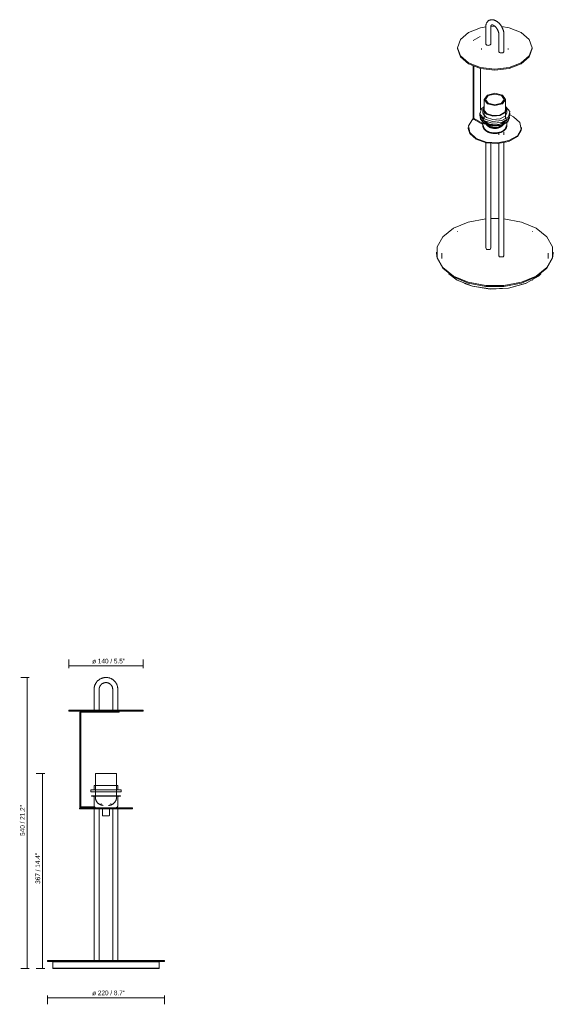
# Model space of a CAD drawing. Header units: millimetres. Extents: x -6754 to -5750, y -67 to 6707.
# Tile 1 of 2: x -6754 to -5750, y -67 to 1785. Entities that reach past the tile are written whole.
import ezdxf

# ---------------------------------------------------------------- set-up
doc = ezdxf.new("R2010")
doc.units = ezdxf.units.MM
for name, color, linetype, lineweight in [('Cotas', 7, 'Continuous', 9), ('Cotas-4', 7, 'Continuous', 9), ('Lighthing Fixture Detail Wide Black', 7, 'Continuous', 20), ('Luminarias', 7, 'Continuous', 20)]:
    doc.layers.add(name, color=color, linetype=linetype, lineweight=lineweight)
doc.styles.add('Arial Narrow', font='ARIALN.TTF', dxfattribs={"height": 8.8})
doc.dimstyles.new('FARO_-_2_2mm_Arial_Narrow_mm_Inch_Left', dxfattribs={"dimscale": 304.8, "dimtxt": 9.006193, "dimasz": 0, "dimexe": 0.03937, "dimexo": 0.0625, "dimgap": 0.006562, "dimtad": 1, "dimdec": 0, "dimzin": 0, "dimdsep": 46, "dimtxsty": 'Arial Narrow', "dimblk1": 'NONE', "dimblk2": 'NONE', "dimsah": 1, "dimcen": 0.09, "dimadec": 0, "dimazin": 0, "dimtfac": 1, "dimtdec": 4, "dimtix": 1, "dimtmove": 0, "dimatfit": 3, "dimfxl": 0.013123, "dimfxlon": 1, "dimtvp": 1, "dimtolj": 1, "dimtzin": 0, "dimarcsym": 2})

# ---------------------------------------------------------------- blocks, each defined once
blk = doc.blocks.new('24034 - 24034 MONTREAL White structure table lamp-445373-Alzado_PDF')
at = {"layer": 'Luminarias'}
for p, q in [((-6614, 525.1), (-6614, 486)), ((-6604.4, 486), (-6604.4, 525.1)), ((-6579, 525.1), (-6579, 486)), ((-6569.4, 486), (-6569.4, 525.1)), ((-6661.7, 486), (-6661.7, 484)), ((-6591.7, 486), (-6661.7, 486)), ((-6591.7, 484), (-6661.7, 484)), ((-6615, 482), (-6638.2, 482)), ((-6615, 484), (-6615, 482)), ((-6591.7, 482), (-6615, 482)), ((-6521.7, 486), (-6591.7, 486)), ((-6521.7, 484), (-6591.7, 484)), ((-6566.7, 482), (-6591.7, 482)), ((-6566.7, 482), (-6566.7, 484)), ((-6521.7, 484), (-6521.7, 486)), ((-6640.7, 481.5), (-6640.7, 304.5)), ((-6638.7, 304.6), (-6638.7, 481.5)), ((-6611.7, 366.8), (-6611.7, 322.2)), ((-6591.7, 366.8), (-6611.7, 366.8)), ((-6571.7, 366.8), (-6591.7, 366.8)), ((-6571.7, 322.2), (-6571.7, 366.8)), ((-6620.2, 336), (-6620.2, 332)), ((-6591.7, 336), (-6620.2, 336)), ((-6614, 344), (-6614, 336)), ((-6591.7, 344), (-6614, 344)), ((-6569.4, 344), (-6591.7, 344)), ((-6563.2, 336), (-6591.7, 336)), ((-6569.4, 336), (-6569.4, 344)), ((-6563.2, 332), (-6563.2, 336)), ((-6591.7, 332), (-6620.2, 332)), ((-6619.2, 325), (-6619.2, 324.2)), ((-6591.7, 325), (-6619.2, 325)), ((-6591.7, 324.2), (-6619.2, 324.2)), ((-6614.2, 322.2), (-6614.2, 307)), ((-6563.2, 332), (-6591.7, 332)), ((-6564.2, 325), (-6591.7, 325)), ((-6564.2, 324.2), (-6591.7, 324.2)), ((-6569.2, 307), (-6569.2, 322.2)), ((-6564.2, 324.2), (-6564.2, 325)), ((-6641.7, 302), (-6641.7, 300)), ((-6591.7, 302), (-6641.7, 302)), ((-6641.7, 300), (-6591.7, 300)), ((-6615, 304), (-6638.2, 304)), ((-6615, 302), (-6615, 304)), ((-6614, 300), (-6614, 15)), ((-6604.4, 15), (-6604.4, 300)), ((-6598.2, 300), (-6598.2, 288)), ((-6541.7, 302), (-6591.7, 302)), ((-6591.7, 300), (-6541.7, 300)), ((-6585.2, 288), (-6585.2, 300)), ((-6579, 300), (-6579, 15)), ((-6569.4, 15), (-6569.4, 300)), ((-6541.7, 300), (-6541.7, 302)), ((-6701.7, 15), (-6701.7, 13)), ((-6591.7, 15), (-6701.7, 15)), ((-6591.7, 13), (-6701.7, 13)), ((-6691.2, 13), (-6691.7, 12.4)), ((-6691.7, 12.4), (-6691.7, 0.6)), ((-6591.7, 12.4), (-6691.7, 12.4)), ((-6691.7, 0.6), (-6691.2, 0)), ((-6591.7, 0.6), (-6691.7, 0.6)), ((-6591.7, 0), (-6691.2, 0)), ((-6481.7, 15), (-6591.7, 15)), ((-6481.7, 13), (-6591.7, 13)), ((-6491.7, 12.4), (-6591.7, 12.4)), ((-6491.7, 0.6), (-6591.7, 0.6)), ((-6492.3, 0), (-6591.7, 0)), ((-6491.7, 12.4), (-6492.3, 13)), ((-6492.3, 0), (-6491.7, 0.6)), ((-6491.7, 0.6), (-6491.7, 12.4)), ((-6481.7, 13), (-6481.7, 15))]:
    blk.add_line(p, q, dxfattribs=at)
at = {"layer": 'Luminarias', "flags": 128}
for points in [[(-6569.4, 525.1), (-6569.4, 526), (-6569.5, 526.9), (-6569.6, 527.8), (-6569.7, 528.6), (-6569.9, 529.5), (-6570, 530.4), (-6570.3, 531.3), (-6570.5, 532.1), (-6570.8, 532.9), (-6571.2, 533.8), (-6571.5, 534.6), (-6571.9, 535.4), (-6572.4, 536.2), (-6572.8, 536.9), (-6573.3, 537.7), (-6573.8, 538.4), (-6574.4, 539.1), (-6574.9, 539.8), (-6575.5, 540.5), (-6576.2, 541.1), (-6576.8, 541.7), (-6577.5, 542.3), (-6578.2, 542.8), (-6578.9, 543.4), (-6579.7, 543.9), (-6580.4, 544.3), (-6581.2, 544.8), (-6582, 545.2), (-6582.8, 545.5), (-6583.6, 545.9), (-6584.5, 546.2), (-6585.3, 546.5), (-6586.2, 546.7), (-6587, 546.9), (-6587.9, 547.1), (-6588.8, 547.2), (-6589.7, 547.3), (-6590.6, 547.4), (-6591.5, 547.4), (-6592.4, 547.4), (-6593.3, 547.3), (-6594.1, 547.3), (-6595, 547.1), (-6595.9, 547), (-6596.8, 546.8), (-6597.6, 546.6), (-6598.5, 546.3), (-6599.3, 546), (-6600.2, 545.7), (-6601, 545.4), (-6601.8, 545), (-6602.6, 544.6), (-6603.3, 544.1), (-6604.1, 543.6), (-6604.8, 543.1), (-6605.5, 542.6), (-6606.2, 542), (-6606.9, 541.4), (-6607.5, 540.8), (-6608.2, 540.2), (-6608.7, 539.5), (-6609.3, 538.8), (-6609.8, 538.1), (-6610.3, 537.3), (-6610.8, 536.6), (-6611.3, 535.8), (-6611.7, 535), (-6612.1, 534.2), (-6612.4, 533.4), (-6612.7, 532.6), (-6613, 531.7), (-6613.2, 530.9), (-6613.5, 530), (-6613.6, 529.1), (-6613.8, 528.2), (-6613.9, 527.4), (-6614, 526.5), (-6614, 525.6), (-6614, 525.1)], [(-6604.4, 525.1), (-6604.4, 525.6), (-6604.4, 526.1), (-6604.3, 526.6), (-6604.2, 527.1), (-6604.2, 527.6), (-6604, 528.1), (-6603.9, 528.6), (-6603.8, 529.1), (-6603.6, 529.6), (-6603.4, 530), (-6603.2, 530.5), (-6603, 531), (-6602.7, 531.4), (-6602.5, 531.8), (-6602.2, 532.3), (-6601.9, 532.7), (-6601.6, 533.1), (-6601.3, 533.5), (-6600.9, 533.8), (-6600.6, 534.2), (-6600.2, 534.5), (-6599.8, 534.9), (-6599.4, 535.2), (-6599, 535.5), (-6598.6, 535.8), (-6598.1, 536), (-6597.7, 536.3), (-6597.2, 536.5), (-6596.8, 536.7), (-6596.3, 536.9), (-6595.8, 537.1), (-6595.3, 537.3), (-6594.9, 537.4), (-6594.4, 537.5), (-6593.9, 537.6), (-6593.4, 537.7), (-6592.9, 537.7), (-6592.4, 537.8), (-6591.8, 537.8), (-6591.3, 537.8), (-6590.8, 537.8), (-6590.3, 537.7), (-6589.8, 537.7), (-6589.3, 537.6), (-6588.8, 537.5), (-6588.3, 537.3), (-6587.8, 537.2), (-6587.4, 537), (-6586.9, 536.8), (-6586.4, 536.6), (-6586, 536.4), (-6585.5, 536.2), (-6585.1, 535.9), (-6584.7, 535.7), (-6584.2, 535.4), (-6583.8, 535.1), (-6583.4, 534.7), (-6583.1, 534.4), (-6582.7, 534), (-6582.3, 533.7), (-6582, 533.3), (-6581.7, 532.9), (-6581.4, 532.5), (-6581.1, 532.1), (-6580.8, 531.6), (-6580.6, 531.2), (-6580.3, 530.7), (-6580.1, 530.3), (-6579.9, 529.8), (-6579.7, 529.3), (-6579.6, 528.9), (-6579.4, 528.4), (-6579.3, 527.9), (-6579.2, 527.4), (-6579.1, 526.9), (-6579.1, 526.4), (-6579, 525.9), (-6579, 525.4), (-6579, 525.1)], [(-6614.2, 322.2), (-6614.2, 322.3), (-6614.2, 322.4), (-6614.2, 322.4), (-6614.2, 322.5), (-6614.2, 322.6), (-6614.3, 322.7), (-6614.3, 322.8), (-6614.3, 322.8), (-6614.3, 322.9), (-6614.4, 323), (-6614.4, 323.1), (-6614.4, 323.1), (-6614.5, 323.2), (-6614.5, 323.3), (-6614.6, 323.3), (-6614.6, 323.4), (-6614.7, 323.5), (-6614.7, 323.5), (-6614.8, 323.6), (-6614.8, 323.6), (-6614.9, 323.7), (-6614.9, 323.7), (-6615, 323.8), (-6615.1, 323.8), (-6615.1, 323.9), (-6615.2, 323.9), (-6615.3, 324), (-6615.3, 324), (-6615.4, 324), (-6615.5, 324.1), (-6615.6, 324.1), (-6615.6, 324.1), (-6615.7, 324.1), (-6615.8, 324.2), (-6615.9, 324.2), (-6615.9, 324.2), (-6616, 324.2), (-6616.1, 324.2), (-6616.2, 324.2), (-6616.2, 324.2)], [(-6596.7, 306.8), (-6597.3, 306.8), (-6597.9, 306.9), (-6598.6, 307), (-6599.2, 307.1), (-6599.8, 307.2), (-6600.4, 307.3), (-6601, 307.5), (-6601.6, 307.7), (-6602.1, 307.9), (-6602.7, 308.2), (-6603.3, 308.5), (-6603.8, 308.8), (-6604.3, 309.1), (-6604.9, 309.4), (-6605.4, 309.8), (-6605.9, 310.1), (-6606.3, 310.5), (-6606.8, 311), (-6607.2, 311.4), (-6607.7, 311.8), (-6608.1, 312.3), (-6608.5, 312.8), (-6608.8, 313.3), (-6609.2, 313.8), (-6609.5, 314.3), (-6609.8, 314.9), (-6610.1, 315.4), (-6610.4, 316), (-6610.6, 316.5), (-6610.8, 317.1), (-6611, 317.7), (-6611.2, 318.3), (-6611.3, 318.9), (-6611.4, 319.5), (-6611.5, 320.1), (-6611.6, 320.7), (-6611.7, 321.4), (-6611.7, 322), (-6611.7, 322.2)], [(-6571.7, 322.2), (-6571.7, 321.6), (-6571.8, 321), (-6571.8, 320.4), (-6571.9, 319.8), (-6572, 319.2), (-6572.2, 318.6), (-6572.3, 318), (-6572.5, 317.4), (-6572.7, 316.8), (-6573, 316.2), (-6573.2, 315.6), (-6573.5, 315.1), (-6573.8, 314.5), (-6574.1, 314), (-6574.4, 313.5), (-6574.8, 313), (-6575.2, 312.5), (-6575.6, 312), (-6576, 311.6), (-6576.4, 311.1), (-6576.9, 310.7), (-6577.4, 310.3), (-6577.9, 309.9), (-6578.4, 309.6), (-6578.9, 309.2), (-6579.4, 308.9), (-6579.9, 308.6), (-6580.5, 308.3), (-6581.1, 308), (-6581.6, 307.8), (-6582.2, 307.6), (-6582.8, 307.4), (-6583.4, 307.2), (-6584, 307.1), (-6584.6, 307), (-6585.2, 306.9), (-6585.8, 306.8), (-6586.5, 306.8), (-6586.7, 306.8)], [(-6567.2, 324.2), (-6567.3, 324.2), (-6567.4, 324.2), (-6567.4, 324.2), (-6567.5, 324.2), (-6567.6, 324.2), (-6567.7, 324.1), (-6567.8, 324.1), (-6567.8, 324.1), (-6567.9, 324.1), (-6568, 324), (-6568.1, 324), (-6568.1, 324), (-6568.2, 323.9), (-6568.3, 323.9), (-6568.3, 323.9), (-6568.4, 323.8), (-6568.5, 323.8), (-6568.5, 323.7), (-6568.6, 323.6), (-6568.6, 323.6), (-6568.7, 323.5), (-6568.7, 323.5), (-6568.8, 323.4), (-6568.8, 323.3), (-6568.9, 323.3), (-6568.9, 323.2), (-6569, 323.1), (-6569, 323.1), (-6569, 323), (-6569.1, 322.9), (-6569.1, 322.8), (-6569.1, 322.8), (-6569.1, 322.7), (-6569.2, 322.6), (-6569.2, 322.5), (-6569.2, 322.5), (-6569.2, 322.4), (-6569.2, 322.3), (-6569.2, 322.2), (-6569.2, 322.2)], [(-6609.2, 302), (-6609.4, 302), (-6609.6, 302), (-6609.8, 302), (-6610, 302.1), (-6610.2, 302.1), (-6610.4, 302.1), (-6610.6, 302.2), (-6610.8, 302.3), (-6611, 302.3), (-6611.2, 302.4), (-6611.3, 302.5), (-6611.5, 302.6), (-6611.7, 302.7), (-6611.9, 302.8), (-6612, 302.9), (-6612.2, 303), (-6612.4, 303.1), (-6612.5, 303.2), (-6612.7, 303.4), (-6612.8, 303.5), (-6612.9, 303.7), (-6613.1, 303.8), (-6613.2, 304), (-6613.3, 304.1), (-6613.4, 304.3), (-6613.5, 304.5), (-6613.6, 304.6), (-6613.7, 304.8), (-6613.8, 305), (-6613.9, 305.2), (-6613.9, 305.4), (-6614, 305.6), (-6614.1, 305.8), (-6614.1, 306), (-6614.1, 306.2), (-6614.2, 306.3), (-6614.2, 306.5), (-6614.2, 306.7), (-6614.2, 306.9), (-6614.2, 307)], [(-6609.2, 302), (-6609.1, 302), (-6609, 302), (-6608.9, 302), (-6608.7, 302), (-6608.6, 302)], [(-6601.2, 309.4), (-6601.1, 309.4), (-6601, 309.4), (-6600.9, 309.4), (-6600.9, 309.4), (-6600.8, 309.4), (-6600.7, 309.4), (-6600.6, 309.5), (-6600.6, 309.5), (-6600.5, 309.5), (-6600.4, 309.6)], [(-6583, 309.6), (-6582.9, 309.5), (-6582.9, 309.5), (-6582.8, 309.5), (-6582.7, 309.4), (-6582.7, 309.4), (-6582.6, 309.4), (-6582.5, 309.4), (-6582.4, 309.4), (-6582.4, 309.4), (-6582.3, 309.4), (-6582.2, 309.4)], [(-6574.8, 302), (-6574.8, 302), (-6574.6, 302), (-6574.5, 302), (-6574.4, 302), (-6574.3, 302)], [(-6569.2, 307), (-6569.2, 306.8), (-6569.2, 306.6), (-6569.2, 306.4), (-6569.3, 306.2), (-6569.3, 306), (-6569.4, 305.8), (-6569.4, 305.6), (-6569.5, 305.4), (-6569.5, 305.2), (-6569.6, 305.1), (-6569.7, 304.9), (-6569.8, 304.7), (-6569.9, 304.5), (-6570, 304.3), (-6570.1, 304.2), (-6570.2, 304), (-6570.3, 303.9), (-6570.4, 303.7), (-6570.6, 303.6), (-6570.7, 303.4), (-6570.9, 303.3), (-6571, 303.1), (-6571.2, 303), (-6571.3, 302.9), (-6571.5, 302.8), (-6571.7, 302.7), (-6571.9, 302.6), (-6572, 302.5), (-6572.2, 302.4), (-6572.4, 302.3), (-6572.6, 302.3), (-6572.8, 302.2), (-6573, 302.2), (-6573.2, 302.1), (-6573.4, 302.1), (-6573.6, 302), (-6573.8, 302), (-6574, 302), (-6574.2, 302)], [(-6597.2, 287), (-6597.3, 287), (-6597.3, 287), (-6597.3, 287), (-6597.4, 287), (-6597.4, 287), (-6597.4, 287), (-6597.5, 287), (-6597.5, 287.1), (-6597.6, 287.1), (-6597.6, 287.1), (-6597.6, 287.1), (-6597.7, 287.1), (-6597.7, 287.1), (-6597.7, 287.2), (-6597.8, 287.2), (-6597.8, 287.2), (-6597.8, 287.2), (-6597.9, 287.2), (-6597.9, 287.3), (-6597.9, 287.3), (-6598, 287.3), (-6598, 287.4), (-6598, 287.4), (-6598, 287.4), (-6598.1, 287.5), (-6598.1, 287.5), (-6598.1, 287.5), (-6598.1, 287.6), (-6598.1, 287.6), (-6598.1, 287.6), (-6598.2, 287.7), (-6598.2, 287.7), (-6598.2, 287.7), (-6598.2, 287.8), (-6598.2, 287.8), (-6598.2, 287.9), (-6598.2, 287.9), (-6598.2, 287.9), (-6598.2, 288), (-6598.2, 288)], [(-6591.7, 287), (-6591.9, 287), (-6592.1, 287), (-6592.4, 287), (-6592.6, 287), (-6592.8, 287), (-6593, 287), (-6593.2, 287), (-6593.4, 287), (-6593.6, 287), (-6593.9, 287), (-6594.1, 287), (-6594.3, 287), (-6594.4, 287), (-6594.6, 287), (-6594.8, 287), (-6595, 287), (-6595.2, 287), (-6595.3, 287), (-6595.5, 287), (-6595.7, 287), (-6595.8, 287), (-6596, 287), (-6596.1, 287), (-6596.2, 287), (-6596.3, 287), (-6596.5, 287), (-6596.6, 287), (-6596.7, 287), (-6596.8, 287), (-6596.8, 287), (-6596.9, 287), (-6597, 287), (-6597, 287), (-6597.1, 287), (-6597.1, 287), (-6597.2, 287), (-6597.2, 287), (-6597.2, 287), (-6597.2, 287), (-6597.2, 287)], [(-6597.2, 287), (-6597.2, 287), (-6597.2, 287), (-6597.2, 287), (-6597.1, 287), (-6597.1, 287), (-6597.1, 287), (-6597, 287), (-6596.9, 287), (-6596.9, 287), (-6596.8, 287), (-6596.7, 287), (-6596.6, 287), (-6596.5, 287), (-6596.4, 287), (-6596.3, 287), (-6596.1, 287), (-6596, 287), (-6595.8, 287), (-6595.7, 287), (-6595.5, 287), (-6595.4, 287), (-6595.2, 287), (-6595, 287), (-6594.9, 287), (-6594.7, 287), (-6594.5, 287), (-6594.3, 287), (-6594.1, 287), (-6593.9, 287), (-6593.7, 287), (-6593.5, 287), (-6593.3, 287), (-6593.1, 287), (-6592.9, 287), (-6592.6, 287), (-6592.4, 287), (-6592.2, 287), (-6592, 287), (-6591.8, 287), (-6591.7, 287)], [(-6591.7, 287), (-6591.5, 287), (-6591.3, 287), (-6591, 287), (-6590.8, 287), (-6590.6, 287), (-6590.4, 287), (-6590.2, 287), (-6590, 287), (-6589.8, 287), (-6589.6, 287), (-6589.4, 287), (-6589.2, 287), (-6589, 287), (-6588.8, 287), (-6588.6, 287), (-6588.4, 287), (-6588.2, 287), (-6588.1, 287), (-6587.9, 287), (-6587.8, 287), (-6587.6, 287), (-6587.5, 287), (-6587.3, 287), (-6587.2, 287), (-6587.1, 287), (-6587, 287), (-6586.9, 287), (-6586.8, 287), (-6586.7, 287), (-6586.6, 287), (-6586.5, 287), (-6586.4, 287), (-6586.4, 287), (-6586.3, 287), (-6586.3, 287), (-6586.3, 287), (-6586.2, 287), (-6586.2, 287), (-6586.2, 287), (-6586.2, 287)], [(-6586.2, 287), (-6586.2, 287), (-6586.2, 287), (-6586.2, 287), (-6586.3, 287), (-6586.3, 287), (-6586.4, 287), (-6586.4, 287), (-6586.5, 287), (-6586.6, 287), (-6586.6, 287), (-6586.7, 287), (-6586.8, 287), (-6586.9, 287), (-6587, 287), (-6587.2, 287), (-6587.3, 287), (-6587.4, 287), (-6587.6, 287), (-6587.7, 287), (-6587.9, 287), (-6588, 287), (-6588.2, 287), (-6588.4, 287), (-6588.6, 287), (-6588.7, 287), (-6588.9, 287), (-6589.1, 287), (-6589.3, 287), (-6589.5, 287), (-6589.7, 287), (-6589.9, 287), (-6590.1, 287), (-6590.3, 287), (-6590.6, 287), (-6590.8, 287), (-6591, 287), (-6591.2, 287), (-6591.4, 287), (-6591.6, 287), (-6591.7, 287)], [(-6585.2, 288), (-6585.2, 288), (-6585.2, 287.9), (-6585.2, 287.9), (-6585.2, 287.8), (-6585.2, 287.8), (-6585.2, 287.8), (-6585.2, 287.7), (-6585.3, 287.7), (-6585.3, 287.6), (-6585.3, 287.6), (-6585.3, 287.6), (-6585.3, 287.5), (-6585.3, 287.5), (-6585.4, 287.5), (-6585.4, 287.4), (-6585.4, 287.4), (-6585.4, 287.4), (-6585.5, 287.3), (-6585.5, 287.3), (-6585.5, 287.3), (-6585.5, 287.3), (-6585.6, 287.2), (-6585.6, 287.2), (-6585.6, 287.2), (-6585.7, 287.2), (-6585.7, 287.1), (-6585.7, 287.1), (-6585.8, 287.1), (-6585.8, 287.1), (-6585.8, 287.1), (-6585.9, 287.1), (-6585.9, 287), (-6586, 287), (-6586, 287), (-6586, 287), (-6586.1, 287), (-6586.1, 287), (-6586.2, 287), (-6586.2, 287), (-6586.2, 287)]]:
    blk.add_lwpolyline(points, dxfattribs=at)
at = {"layer": 'Luminarias'}
for centre, radius, start, end in [((-6638.2, 481.5), 2.48, 90, 180), ((-6638.2, 481.5), 0.511, 90, 180), ((-6638.2, 304.5), 2.49, 180, 270), ((-6638.2, 304.6), 0.553, 180, 270)]:
    blk.add_arc(centre, radius, start, end, dxfattribs=at)
blk = doc.blocks.new('24034 - 24034 MONTREAL White structure table lamp-445373-00 Isometrico PDF')
at = {"layer": 'Luminarias', "lineweight": 9}
for p, q in [((-7026.5, 1771.2), (-7026.5, 1739.3)), ((-7016.9, 1739.3), (-7016.9, 1771.2)), ((-7016.6, 1772.3), (-7009.4, 1772.5)), ((-7037.1, 1753.3), (-7049.8, 1745.9)), ((-7001.7, 1756.9), (-7001.7, 1725)), ((-6992.1, 1725), (-6992.1, 1756.9)), ((-7079.3, 1732.1), (-7079.3, 1730.5)), ((-7034.3, 1730.5), (-7034.3, 1728.8)), ((-6984.3, 1728.8), (-6984.3, 1730.5)), ((-6939.3, 1730.5), (-6939.3, 1732.1)), ((-7050.3, 1697.8), (-7050.3, 1600.2)), ((-7048.9, 1599.5), (-7048.9, 1697.2)), ((-7036.2, 1693.2), (-7036.2, 1615.1)), ((-7029.3, 1634.8), (-7029.3, 1598.4)), ((-6989.3, 1598.4), (-6989.3, 1634.8)), ((-7031.6, 1616.2), (-7031.6, 1609.7)), ((-6987, 1609.7), (-6987, 1616.2)), ((-7032.1, 1589.4), (-7048.5, 1598.8)), ((-7032.1, 1587.7), (-7048.5, 1597.2)), ((-7037.8, 1609.7), (-7037.8, 1606.4)), ((-7036.8, 1600.7), (-7036.8, 1600)), ((-7031.8, 1598.4), (-7031.8, 1586)), ((-7023.4, 1590.2), (-7027.7, 1593.9)), ((-6986.8, 1586), (-6986.8, 1598.4)), ((-6981.8, 1600), (-6981.8, 1600.7)), ((-6981.1, 1605.7), (-6973.9, 1602.3)), ((-6980.8, 1606.4), (-6980.8, 1609.7)), ((-7059.3, 1581.9), (-7059.3, 1580.2)), ((-7032.1, 1589.4), (-7031.8, 1589.5)), ((-7032.1, 1587.7), (-7032.1, 1589.4)), ((-7031.8, 1587.9), (-7032.1, 1587.7)), ((-7017.4, 1587.9), (-7023.4, 1590.2)), ((-6959.3, 1580.2), (-6959.3, 1581.9)), ((-7001.7, 1573.1), (-7001.7, 1568.4)), ((-6992.1, 1568.4), (-6992.1, 1573.1)), ((-7026.5, 1553.2), (-7026.5, 1354.7)), ((-7016.9, 1354.7), (-7016.9, 1551.8)), ((-7001.7, 1551.8), (-7001.7, 1340.4)), ((-6992.1, 1340.4), (-6992.1, 1553.2)), ((-7016.9, 1410.9), (-7001.7, 1410.9)), ((-7079.6, 1386.5), (-7080, 1386.3)), ((-6938.6, 1386.3), (-6939, 1386.5)), ((-7025.1, 1352.7), (-7025.9, 1355.2)), ((-7119.3, 1347.5), (-7119.3, 1345.9)), ((-7109.3, 1345.5), (-7109.3, 1335.7)), ((-7000.3, 1338.4), (-7001.7, 1340.4)), ((-6909.3, 1335.7), (-6909.3, 1345.5)), ((-6899.3, 1345.9), (-6899.3, 1347.5)), ((-7080, 1294.9), (-7095.6, 1306.6)), ((-7080, 1294.9), (-7079.6, 1294.7)), ((-6939, 1294.7), (-6938.6, 1294.9))]:
    blk.add_line(p, q, dxfattribs=at)
for points in [[(-7020.4, 1783.3, 0), (-7021.1, 1783, 0), (-7021.7, 1782.5, 0), (-7022.2, 1782.1, 0), (-7022.7, 1781.5, 0), (-7023.2, 1781, 0), (-7023.7, 1780.4, 0), (-7024.1, 1779.9, 0), (-7024.5, 1779.2, 0), (-7024.8, 1778.6, 0), (-7025.1, 1778, 0), (-7025.4, 1777.3, 0), (-7025.7, 1776.6, 0), (-7025.9, 1775.9, 0), (-7026, 1775.2, 0), (-7026.2, 1774.5, 0), (-7026.3, 1773.8, 0), (-7026.4, 1773.1, 0), (-7026.4, 1772.4, 0), (-7026.5, 1771.6, 0), (-7026.5, 1771.2, 0)], [(-7020.4, 1783.3, 0), (-7019.8, 1783.7, 0), (-7019.1, 1784, 0), (-7018.4, 1784.2, 0), (-7017.7, 1784.4, 0), (-7017, 1784.6, 0), (-7016.3, 1784.7, 0), (-7015.6, 1784.8, 0), (-7014.9, 1784.8, 0), (-7014.1, 1784.8, 0), (-7013.4, 1784.7, 0), (-7012.7, 1784.6, 0), (-7012, 1784.5, 0), (-7011.3, 1784.3, 0), (-7010.6, 1784.1, 0), (-7009.9, 1783.9, 0), (-7009.3, 1783.6, 0), (-7008.6, 1783.4, 0), (-7007.9, 1783, 0), (-7007.3, 1782.7, 0), (-7006.7, 1782.3, 0), (-7006, 1782, 0), (-7005.4, 1781.5, 0), (-7004.8, 1781.1, 0), (-7004.2, 1780.6, 0), (-7003.6, 1780.2, 0), (-7003, 1779.7, 0), (-7002.4, 1779.1, 0), (-7001.9, 1778.6, 0), (-7001.3, 1778.1, 0), (-7000.8, 1777.5, 0), (-7000.2, 1776.9, 0), (-6999.7, 1776.3, 0), (-6999.2, 1775.7, 0), (-6998.7, 1775, 0), (-6998.3, 1774.4, 0), (-6997.8, 1773.7, 0), (-6997.3, 1773.1, 0), (-6996.9, 1772.4, 0), (-6996.5, 1771.7, 0), (-6996.1, 1771, 0), (-6995.7, 1770.3, 0), (-6995.3, 1769.5, 0), (-6995, 1768.8, 0), (-6994.7, 1768.1, 0), (-6994.3, 1767.3, 0), (-6994, 1766.6, 0), (-6993.8, 1765.8, 0), (-6993.5, 1765.1, 0), (-6993.3, 1764.3, 0), (-6993.1, 1763.6, 0), (-6992.9, 1762.8, 0), (-6992.7, 1762.1, 0), (-6992.5, 1761.3, 0), (-6992.4, 1760.6, 0), (-6992.3, 1759.8, 0), (-6992.2, 1759, 0), (-6992.2, 1758.3, 0), (-6992.1, 1757.6, 0), (-6992.1, 1756.9, 0)], [(-7058.8, 1703.5, 0), (-7074, 1716.6, 0), (-7079.3, 1732.1, 0), (-7074, 1747.6, 0), (-7058.8, 1760.7, 0), (-7036.1, 1769.5, 0), (-7026.5, 1771.3, 0)], [(-6959.8, 1760.7, 0), (-6944.6, 1747.6, 0), (-6939.3, 1732.1, 0), (-6944.6, 1716.6, 0), (-6959.8, 1703.5, 0), (-6982.5, 1694.8, 0), (-7009.3, 1691.7, 0), (-7036.1, 1694.8, 0), (-7058.8, 1703.5, 0)], [(-7015.6, 1775, 0), (-7015.7, 1775, 0), (-7015.8, 1774.9, 0), (-7015.8, 1774.9, 0), (-7015.9, 1774.8, 0), (-7016, 1774.8, 0), (-7016, 1774.7, 0), (-7016.1, 1774.5, 0), (-7016.2, 1774.4, 0), (-7016.3, 1774.3, 0), (-7016.4, 1774.1, 0), (-7016.4, 1773.9, 0), (-7016.5, 1773.7, 0), (-7016.6, 1773.4, 0), (-7016.7, 1773.1, 0), (-7016.7, 1772.8, 0), (-7016.8, 1772.5, 0), (-7016.8, 1772.2, 0), (-7016.8, 1771.8, 0), (-7016.9, 1771.4, 0), (-7016.9, 1771.2, 0)], [(-7015.6, 1775, 0), (-7015.6, 1775.1, 0), (-7015.5, 1775.1, 0), (-7015.4, 1775.1, 0), (-7015.3, 1775.1, 0), (-7015.2, 1775.2, 0), (-7015.1, 1775.2, 0), (-7015, 1775.2, 0), (-7014.8, 1775.2, 0), (-7014.7, 1775.2, 0), (-7014.5, 1775.2, 0), (-7014.2, 1775.2, 0), (-7014, 1775.1, 0), (-7013.8, 1775.1, 0), (-7013.5, 1775, 0), (-7013.2, 1774.9, 0), (-7012.9, 1774.8, 0), (-7012.6, 1774.6, 0), (-7012.2, 1774.5, 0), (-7011.9, 1774.3, 0), (-7011.6, 1774.1, 0), (-7011.2, 1773.9, 0), (-7010.8, 1773.6, 0), (-7010.5, 1773.4, 0), (-7010.1, 1773.1, 0), (-7009.7, 1772.8, 0), (-7009.3, 1772.5, 0), (-7009, 1772.1, 0), (-7008.6, 1771.8, 0), (-7008.2, 1771.4, 0), (-7007.8, 1771, 0), (-7007.5, 1770.6, 0), (-7007.1, 1770.1, 0), (-7006.7, 1769.7, 0), (-7006.4, 1769.3, 0), (-7006, 1768.8, 0), (-7005.7, 1768.3, 0), (-7005.4, 1767.8, 0), (-7005.1, 1767.3, 0), (-7004.8, 1766.8, 0), (-7004.5, 1766.3, 0), (-7004.2, 1765.8, 0), (-7003.9, 1765.3, 0), (-7003.7, 1764.7, 0), (-7003.4, 1764.2, 0), (-7003.2, 1763.7, 0), (-7003, 1763.2, 0), (-7002.8, 1762.6, 0), (-7002.6, 1762.1, 0), (-7002.5, 1761.6, 0), (-7002.3, 1761.1, 0), (-7002.2, 1760.5, 0), (-7002.1, 1760, 0), (-7002, 1759.6, 0), (-7001.9, 1759.1, 0), (-7001.8, 1758.6, 0), (-7001.8, 1758.1, 0), (-7001.7, 1757.7, 0), (-7001.7, 1757.3, 0), (-7001.7, 1756.9, 0)], [(-6996.6, 1771.8, 0), (-6982.5, 1769.5, 0), (-6959.8, 1760.7, 0)], [(-7058.8, 1701.9, 0), (-7074, 1715, 0), (-7079.3, 1730.5, 0)], [(-6939.3, 1730.5, 0), (-6944.6, 1715, 0), (-6959.8, 1701.9, 0), (-6982.5, 1693.1, 0), (-7009.3, 1690.1, 0), (-7036.1, 1693.1, 0), (-7058.8, 1701.9, 0)], [(-7018.3, 1737.3, 0), (-7019.3, 1736.9, 0), (-7020.4, 1736.6, 0), (-7021.7, 1736.5, 0), (-7022.9, 1736.6, 0), (-7024.1, 1736.9, 0), (-7025.1, 1737.3, 0), (-7025.8, 1737.9, 0), (-7026.3, 1738.5, 0), (-7026.5, 1739.3, 0)], [(-7016.9, 1739.3, 0), (-7017, 1738.5, 0), (-7017.5, 1737.9, 0), (-7018.3, 1737.3, 0)], [(-6993.5, 1723, 0), (-6994.5, 1722.6, 0), (-6995.7, 1722.3, 0), (-6996.9, 1722.2, 0), (-6998.2, 1722.3, 0), (-6999.3, 1722.6, 0), (-7000.3, 1723, 0), (-7001.1, 1723.6, 0), (-7001.5, 1724.3, 0), (-7001.7, 1725, 0)], [(-6992.1, 1725, 0), (-6992.3, 1724.3, 0), (-6992.8, 1723.6, 0), (-6993.5, 1723, 0)], [(-7023.4, 1626.6, 0), (-7029.3, 1634.8, 0), (-7023.4, 1642.9, 0), (-7009.3, 1646.3, 0), (-6995.2, 1642.9, 0)], [(-7021.8, 1627.6, 0), (-7027, 1634.8, 0), (-7021.8, 1642, 0), (-7009.3, 1645, 0), (-6996.8, 1642, 0)], [(-6995.2, 1642.9, 0), (-6989.3, 1634.8, 0), (-6995.2, 1626.6, 0), (-7009.3, 1623.2, 0), (-7023.4, 1626.6, 0)], [(-6996.8, 1642, 0), (-6991.6, 1634.8, 0), (-6996.8, 1627.6, 0), (-7009.3, 1624.6, 0), (-7021.8, 1627.6, 0)], [(-7029.4, 1598, 0), (-7037.5, 1607.1, 0), (-7034.7, 1617.1, 0), (-7029.9, 1621, 0)], [(-7025.1, 1607.1, 0), (-7031.3, 1614.2, 0), (-7029.3, 1621.9, 0)], [(-7024, 1607.7, 0), (-7029.8, 1614.3, 0), (-7029.3, 1619.4, 0)], [(-6988.6, 1621, 0), (-6981.1, 1612.2, 0), (-6983.9, 1602.2, 0), (-6996.3, 1595, 0), (-7013.7, 1593.4, 0), (-7029.4, 1598, 0)], [(-6989.2, 1621.7, 0), (-6987.3, 1618.2, 0), (-6989.4, 1610.4, 0), (-6999.2, 1604.7, 0), (-7012.8, 1603.5, 0), (-7025.1, 1607.1, 0)], [(-6989.3, 1619.4, 0), (-6988.7, 1618.1, 0), (-6990.8, 1610.7, 0), (-6999.8, 1605.5, 0), (-7012.5, 1604.3, 0), (-7024, 1607.7, 0)], [(-7044.6, 1561.5, 0), (-7056.5, 1572.3, 0), (-7059, 1585.1, 0), (-7051.6, 1597.2, 0), (-7050, 1598.7, 0)], [(-7050.3, 1600.2, 0), (-7050.2, 1599.7, 0), (-7050.1, 1599.1, 0), (-7049.8, 1598.5, 0), (-7049.4, 1598, 0), (-7049, 1597.5, 0), (-7048.5, 1597.2, 0)], [(-7048.5, 1598.8, 0), (-7048.6, 1598.9, 0), (-7048.7, 1599, 0), (-7048.8, 1599.1, 0), (-7048.8, 1599.2, 0), (-7048.9, 1599.4, 0), (-7048.9, 1599.5, 0)], [(-6973.9, 1602.3, 0), (-6962.1, 1591.4, 0), (-6959.6, 1578.6, 0), (-6966.9, 1566.5, 0), (-6982.7, 1557.4, 0), (-7003.7, 1553.2, 0), (-7025.8, 1554.6, 0), (-7044.6, 1561.5, 0)], [(-7029.4, 1594.8, 0), (-7037.5, 1603.8, 0), (-7037.8, 1606.4, 0)], [(-7028.7, 1588.8, 0), (-7036.4, 1597.5, 0), (-7036.8, 1600, 0)], [(-7028.7, 1589.4, 0), (-7036.4, 1598.2, 0), (-7036.6, 1601.8, 0)], [(-7031.6, 1609.7, 0), (-7031.3, 1607.7, 0), (-7025.1, 1600.6, 0)], [(-7030, 1595.1, 0), (-7029.9, 1594.9, 0), (-7029.6, 1594.5, 0), (-7029.3, 1594.1, 0), (-7028.9, 1593.7, 0), (-7028.6, 1593.3, 0), (-7028.1, 1592.9, 0), (-7027.7, 1592.5, 0), (-7027.2, 1592.1, 0), (-7026.7, 1591.8, 0), (-7026.2, 1591.4, 0), (-7025.6, 1591, 0), (-7025.2, 1590.8, 0)], [(-6980.8, 1606.4, 0), (-6983.9, 1598.9, 0), (-6996.3, 1591.7, 0), (-7013.7, 1590.1, 0), (-7029.4, 1594.8, 0)], [(-7028.8, 1594.4, 0), (-7028.6, 1593.8, 0), (-7028.3, 1592.7, 0), (-7027.9, 1591.7, 0), (-7027.5, 1590.8, 0), (-7027, 1589.9, 0), (-7026.5, 1589, 0), (-7025.9, 1588.2, 0), (-7025.3, 1587.5, 0), (-7024.8, 1586.8, 0), (-7024.2, 1586.2, 0), (-7023.6, 1585.6, 0), (-7023, 1585.1, 0), (-7022.4, 1584.6, 0), (-7021.8, 1584.2, 0), (-7021.2, 1583.8, 0), (-7020.6, 1583.4, 0), (-7020.2, 1583.2, 0)], [(-6981.9, 1601.9, 0), (-6984.8, 1593.4, 0), (-6996.8, 1586.5, 0), (-7013.6, 1585, 0), (-7028.7, 1589.4, 0)], [(-6981.8, 1600, 0), (-6984.8, 1592.8, 0), (-6996.8, 1585.9, 0), (-7013.6, 1584.3, 0), (-7028.7, 1588.8, 0)], [(-7027, 1593.5, 0), (-7026.9, 1593.2, 0), (-7026.5, 1592.3, 0), (-7026.1, 1591.4, 0), (-7025.7, 1590.6, 0), (-7025.2, 1589.8, 0), (-7024.7, 1589.1, 0), (-7024.2, 1588.5, 0), (-7023.6, 1587.8, 0), (-7023.1, 1587.3, 0), (-7022.6, 1586.7, 0), (-7022, 1586.2, 0), (-7021.4, 1585.8, 0), (-7020.9, 1585.4, 0), (-7020.3, 1585, 0), (-7019.8, 1584.7, 0), (-7019.5, 1584.5, 0)], [(-6988.6, 1595.1, 0), (-6988.7, 1594.9, 0), (-6989, 1594.5, 0), (-6989.3, 1594.1, 0), (-6989.6, 1593.7, 0), (-6990, 1593.3, 0), (-6990.4, 1592.9, 0), (-6990.9, 1592.5, 0), (-6991.3, 1592.1, 0), (-6991.9, 1591.8, 0), (-6992.4, 1591.4, 0), (-6993, 1591, 0), (-6993.6, 1590.7, 0), (-6994.2, 1590.3, 0), (-6994.9, 1590, 0), (-6995.6, 1589.7, 0), (-6996.3, 1589.4, 0), (-6997, 1589.1, 0), (-6997.8, 1588.8, 0), (-6998.6, 1588.6, 0), (-6999.4, 1588.3, 0), (-7000.2, 1588.1, 0), (-7001, 1587.9, 0), (-7001.9, 1587.7, 0), (-7002.7, 1587.6, 0), (-7003.6, 1587.4, 0), (-7004.5, 1587.3, 0), (-7005.4, 1587.2, 0), (-7006.3, 1587.1, 0), (-7007.2, 1587.1, 0), (-7008.1, 1587, 0), (-7009, 1587, 0), (-7010, 1587, 0), (-7010.9, 1587.1, 0), (-7011.8, 1587.1, 0), (-7012.7, 1587.2, 0), (-7013.6, 1587.3, 0), (-7014.5, 1587.4, 0), (-7015.4, 1587.5, 0), (-7016.2, 1587.6, 0), (-7017.1, 1587.8, 0), (-7017.9, 1588, 0), (-7018.8, 1588.2, 0), (-7019.6, 1588.4, 0), (-7020.4, 1588.7, 0), (-7021.1, 1588.9, 0), (-7021.9, 1589.2, 0), (-7022.6, 1589.5, 0), (-7023.3, 1589.8, 0), (-7024, 1590.1, 0), (-7024.6, 1590.5, 0), (-7025.2, 1590.8, 0)], [(-7025.1, 1600.6, 0), (-7012.8, 1596.9, 0), (-6999.2, 1598.2, 0), (-6989.4, 1603.8, 0), (-6987, 1609.7, 0)], [(-6989.8, 1594.4, 0), (-6989.9, 1593.8, 0), (-6990.3, 1592.7, 0), (-6990.7, 1591.7, 0), (-6991.1, 1590.8, 0), (-6991.6, 1589.9, 0), (-6992.1, 1589, 0), (-6992.7, 1588.2, 0), (-6993.2, 1587.5, 0), (-6993.8, 1586.8, 0), (-6994.4, 1586.2, 0), (-6995, 1585.6, 0), (-6995.6, 1585.1, 0), (-6996.2, 1584.6, 0), (-6996.8, 1584.2, 0), (-6997.4, 1583.8, 0), (-6998, 1583.4, 0), (-6998.6, 1583, 0), (-6999.2, 1582.7, 0), (-6999.8, 1582.4, 0), (-7000.3, 1582.2, 0), (-7000.9, 1581.9, 0), (-7001.5, 1581.7, 0), (-7002.1, 1581.5, 0), (-7002.6, 1581.3, 0), (-7003.2, 1581.2, 0), (-7003.7, 1581, 0), (-7004.3, 1580.9, 0), (-7004.8, 1580.8, 0), (-7005.4, 1580.7, 0), (-7005.9, 1580.6, 0), (-7006.5, 1580.5, 0), (-7007, 1580.4, 0), (-7007.5, 1580.4, 0), (-7008.1, 1580.4, 0), (-7008.6, 1580.3, 0), (-7009.2, 1580.3, 0), (-7009.7, 1580.3, 0), (-7010.2, 1580.4, 0), (-7010.8, 1580.4, 0), (-7011.3, 1580.4, 0), (-7011.9, 1580.5, 0), (-7012.4, 1580.5, 0), (-7012.9, 1580.6, 0), (-7013.5, 1580.7, 0), (-7014, 1580.8, 0), (-7014.6, 1580.9, 0), (-7015.1, 1581.1, 0), (-7015.7, 1581.2, 0), (-7016.2, 1581.4, 0), (-7016.8, 1581.6, 0), (-7017.4, 1581.8, 0), (-7018, 1582, 0), (-7018.5, 1582.3, 0), (-7019.1, 1582.6, 0), (-7019.7, 1582.9, 0), (-7020.2, 1583.2, 0)], [(-6991.6, 1593.5, 0), (-6991.7, 1593.2, 0), (-6992.1, 1592.3, 0), (-6992.5, 1591.4, 0), (-6992.9, 1590.6, 0), (-6993.4, 1589.8, 0), (-6993.9, 1589.1, 0), (-6994.4, 1588.5, 0), (-6994.9, 1587.8, 0), (-6995.5, 1587.3, 0), (-6996, 1586.7, 0), (-6996.6, 1586.2, 0), (-6997.1, 1585.8, 0), (-6997.7, 1585.4, 0), (-6998.2, 1585, 0), (-6998.8, 1584.7, 0), (-6999.3, 1584.3, 0), (-6999.9, 1584.1, 0), (-7000.4, 1583.8, 0), (-7000.9, 1583.5, 0), (-7001.5, 1583.3, 0), (-7002, 1583.1, 0), (-7002.5, 1582.9, 0), (-7003.1, 1582.8, 0), (-7003.6, 1582.6, 0), (-7004.1, 1582.5, 0), (-7004.6, 1582.3, 0), (-7005.1, 1582.2, 0), (-7005.6, 1582.1, 0), (-7006.1, 1582.1, 0), (-7006.6, 1582, 0), (-7007.2, 1581.9, 0), (-7007.7, 1581.9, 0), (-7008.2, 1581.9, 0), (-7008.7, 1581.8, 0), (-7009.2, 1581.8, 0), (-7009.7, 1581.8, 0), (-7010.2, 1581.9, 0), (-7010.7, 1581.9, 0), (-7011.2, 1581.9, 0), (-7011.7, 1582, 0), (-7012.2, 1582, 0), (-7012.7, 1582.1, 0), (-7013.2, 1582.2, 0), (-7013.7, 1582.3, 0), (-7014.2, 1582.4, 0), (-7014.7, 1582.5, 0), (-7015.3, 1582.7, 0), (-7015.8, 1582.8, 0), (-7016.3, 1583, 0), (-7016.8, 1583.2, 0), (-7017.4, 1583.4, 0), (-7017.9, 1583.7, 0), (-7018.4, 1583.9, 0), (-7019, 1584.2, 0), (-7019.5, 1584.5, 0)], [(-6990.9, 1593.9, 0), (-6995.2, 1590.2, 0), (-7001, 1587.9, 0)], [(-7059.3, 1580.2, 0), (-7056.5, 1570.7, 0), (-7044.6, 1559.8, 0)], [(-7044.6, 1559.8, 0), (-7025.8, 1553, 0), (-7003.7, 1551.6, 0), (-6982.7, 1555.8, 0), (-6966.9, 1564.9, 0), (-6959.6, 1577, 0), (-6959.3, 1580.2, 0)], [(-7031.8, 1586, 0), (-7031.8, 1585.2, 0), (-7031.7, 1584.5, 0), (-7031.6, 1583.7, 0), (-7031.4, 1583, 0), (-7031.2, 1582.3, 0), (-7030.9, 1581.6, 0), (-7030.6, 1580.9, 0), (-7030.2, 1580.3, 0), (-7029.9, 1579.7, 0), (-7029.4, 1579.1, 0), (-7029, 1578.5, 0), (-7028.5, 1577.9, 0), (-7028, 1577.4, 0), (-7027.5, 1576.9, 0), (-7027, 1576.4, 0), (-7026.4, 1576, 0), (-7025.8, 1575.5, 0), (-7025.2, 1575.1, 0), (-7024.6, 1574.7, 0), (-7024.2, 1574.5, 0)], [(-7031, 1586, 0), (-7031, 1585.3, 0), (-7030.9, 1584.6, 0), (-7030.8, 1583.9, 0), (-7030.6, 1583.2, 0), (-7030.4, 1582.6, 0), (-7030.2, 1581.9, 0), (-7029.9, 1581.3, 0), (-7029.5, 1580.7, 0), (-7029.2, 1580.1, 0), (-7028.8, 1579.5, 0), (-7028.4, 1579, 0), (-7027.9, 1578.5, 0), (-7027.5, 1578, 0), (-7027, 1577.5, 0), (-7026.4, 1577, 0), (-7025.9, 1576.6, 0), (-7025.3, 1576.2, 0), (-7024.8, 1575.8, 0), (-7024.2, 1575.4, 0), (-7023.8, 1575.2, 0)], [(-6986.8, 1586, 0), (-6986.8, 1585.2, 0), (-6986.9, 1584.5, 0), (-6987, 1583.7, 0), (-6987.2, 1583, 0), (-6987.4, 1582.3, 0), (-6987.7, 1581.6, 0), (-6988, 1580.9, 0), (-6988.3, 1580.3, 0), (-6988.7, 1579.7, 0), (-6989.1, 1579.1, 0), (-6989.6, 1578.5, 0), (-6990, 1577.9, 0), (-6990.5, 1577.4, 0), (-6991.1, 1576.9, 0), (-6991.6, 1576.4, 0), (-6992.2, 1576, 0), (-6992.8, 1575.5, 0), (-6993.4, 1575.1, 0), (-6994, 1574.7, 0), (-6994.6, 1574.4, 0), (-6995.3, 1574, 0), (-6996, 1573.7, 0), (-6996.7, 1573.3, 0), (-6997.4, 1573, 0), (-6998.1, 1572.8, 0), (-6998.8, 1572.5, 0), (-6999.6, 1572.3, 0), (-7000.3, 1572, 0), (-7001.1, 1571.8, 0), (-7001.8, 1571.7, 0), (-7002.6, 1571.5, 0), (-7003.4, 1571.4, 0), (-7004.2, 1571.2, 0), (-7005, 1571.1, 0), (-7005.8, 1571, 0), (-7006.6, 1571, 0), (-7007.4, 1570.9, 0), (-7008.3, 1570.9, 0), (-7009.1, 1570.9, 0), (-7009.9, 1570.9, 0), (-7010.7, 1570.9, 0), (-7011.5, 1570.9, 0), (-7012.3, 1571, 0), (-7013.1, 1571.1, 0), (-7013.9, 1571.2, 0), (-7014.7, 1571.3, 0), (-7015.5, 1571.4, 0), (-7016.3, 1571.6, 0), (-7017.1, 1571.7, 0), (-7017.8, 1571.9, 0), (-7018.6, 1572.1, 0), (-7019.4, 1572.4, 0), (-7020.1, 1572.6, 0), (-7020.8, 1572.9, 0), (-7021.5, 1573.2, 0), (-7022.2, 1573.5, 0), (-7022.9, 1573.8, 0), (-7023.6, 1574.2, 0), (-7024.2, 1574.5, 0)], [(-6987.6, 1586, 0), (-6987.6, 1585.3, 0), (-6987.7, 1584.6, 0), (-6987.8, 1583.9, 0), (-6988, 1583.2, 0), (-6988.2, 1582.6, 0), (-6988.4, 1581.9, 0), (-6988.7, 1581.3, 0), (-6989, 1580.7, 0), (-6989.4, 1580.1, 0), (-6989.8, 1579.5, 0), (-6990.2, 1579, 0), (-6990.6, 1578.5, 0), (-6991.1, 1578, 0), (-6991.6, 1577.5, 0), (-6992.1, 1577, 0), (-6992.7, 1576.6, 0), (-6993.2, 1576.2, 0), (-6993.8, 1575.8, 0), (-6994.4, 1575.4, 0), (-6995, 1575, 0), (-6995.7, 1574.7, 0), (-6996.3, 1574.4, 0), (-6997, 1574.1, 0), (-6997.7, 1573.8, 0), (-6998.4, 1573.5, 0), (-6999.1, 1573.3, 0), (-6999.8, 1573, 0), (-7000.5, 1572.8, 0), (-7001.3, 1572.6, 0), (-7002, 1572.4, 0), (-7002.8, 1572.3, 0), (-7003.6, 1572.1, 0), (-7004.3, 1572, 0), (-7005.1, 1571.9, 0), (-7005.9, 1571.8, 0), (-7006.7, 1571.8, 0), (-7007.5, 1571.7, 0), (-7008.3, 1571.7, 0), (-7009.1, 1571.7, 0), (-7009.9, 1571.7, 0), (-7010.7, 1571.7, 0), (-7011.5, 1571.7, 0), (-7012.2, 1571.8, 0), (-7013, 1571.9, 0), (-7013.8, 1572, 0), (-7014.6, 1572.1, 0), (-7015.4, 1572.2, 0), (-7016.1, 1572.4, 0), (-7016.9, 1572.5, 0), (-7017.6, 1572.7, 0), (-7018.4, 1572.9, 0), (-7019.1, 1573.1, 0), (-7019.8, 1573.4, 0), (-7020.5, 1573.6, 0), (-7021.2, 1573.9, 0), (-7021.9, 1574.2, 0), (-7022.5, 1574.5, 0), (-7023.2, 1574.9, 0), (-7023.8, 1575.2, 0)], [(-7087.1, 1302.6, 0), (-7107.3, 1318.7, 0), (-7117.9, 1337.6, 0), (-7117.9, 1357.5, 0), (-7107.3, 1376.4, 0), (-7087.1, 1392.4, 0), (-7059.2, 1404.1, 0), (-7026.5, 1410.3, 0)], [(-6992.1, 1410.3, 0), (-6959.3, 1404.1, 0), (-6931.5, 1392.4, 0)], [(-6931.5, 1392.4, 0), (-6911.3, 1376.4, 0), (-6900.6, 1357.5, 0), (-6900.6, 1337.6, 0), (-6911.3, 1318.7, 0), (-6931.5, 1302.6, 0), (-6959.3, 1291, 0), (-6992.1, 1284.8, 0), (-7026.5, 1284.8, 0), (-7059.2, 1291, 0), (-7087.1, 1302.6, 0)], [(-7017.4, 1354.2, 0), (-7018.3, 1352.7, 0), (-7025.1, 1352.7, 0)], [(-7087.1, 1301, 0), (-7107.3, 1317.1, 0), (-7117.9, 1336, 0), (-7119.3, 1345.9, 0)], [(-6899.3, 1345.9, 0), (-6900.6, 1336, 0), (-6911.3, 1317.1, 0), (-6931.5, 1301, 0), (-6959.3, 1289.3, 0), (-6992.1, 1283.2, 0), (-7026.5, 1283.2, 0), (-7059.2, 1289.3, 0), (-7087.1, 1301, 0)], [(-6992.1, 1340.4, 0), (-6993.5, 1338.4, 0), (-7000.3, 1338.4, 0)], [(-6923, 1306.6, 0), (-6927.4, 1302.6, 0), (-6951.9, 1288.5, 0), (-6983.4, 1280, 0), (-7018, 1278.2, 0), (-7051.5, 1283.4, 0), (-7080, 1294.9, 0)], [(-6952.2, 1288.3, 0), (-6983.5, 1279.8, 0), (-7018, 1278.1, 0), (-7051.3, 1283.3, 0), (-7066.3, 1288.3, 0)]]:
    blk.add_polyline3d(points, dxfattribs=at)
blk = doc.blocks.new('DIMBLOCK1-Alzado_PDF')
at = {"layer": 'Cotas-4', "color": 251, "true_color": 0x5b5b5b, "transparency": 16777216}
for p, q in [((-6735.9, 547.3), (-6751.9, 547.3)), ((-6739.9, 0), (-6739.9, 547.3)), ((-6739.9, 547.3), (-6735.9, 547.3)), ((-6735.9, 0), (-6751.9, 0)), ((-6739.9, 0), (-6735.9, 0))]:
    blk.add_line(p, q, dxfattribs=at)
at = {"layer": 'Cotas-4', "color": 0, "transparency": 16777216, "insert": (-6753.3, 249.4), "char_height": 8.8, "width": 58.154, "attachment_point": 1, "rotation": 90, "line_spacing_factor": 0.974696, "style": 'Arial Narrow'}
blk.add_mtext('540 / 21.2"', dxfattribs=at)
blk = doc.blocks.new('_None')
blk = doc.blocks.new('DIMBLOCK2-Alzado_PDF')
at = {"layer": 'Cotas-4', "color": 251, "true_color": 0x5b5b5b, "transparency": 16777216}
for p, q in [((-6707, 366.8), (-6723, 366.8)), ((-6711, 366.8), (-6711, 0)), ((-6711, 366.8), (-6707, 366.8)), ((-6707, 0), (-6723, 0)), ((-6711, 0), (-6707, 0))]:
    blk.add_line(p, q, dxfattribs=at)
at = {"layer": 'Cotas-4', "color": 0, "transparency": 16777216, "insert": (-6724.3, 159.2), "char_height": 8.8, "width": 58.154, "attachment_point": 1, "rotation": 90, "line_spacing_factor": 0.974696, "style": 'Arial Narrow'}
blk.add_mtext('367 / 14.4"', dxfattribs=at)
blk = doc.blocks.new('DIMBLOCK3-Alzado_PDF')
at = {"layer": 'Cotas-4', "color": 251, "true_color": 0x5b5b5b, "transparency": 16777216}
for p, q in [((-6661.7, 565.2), (-6661.7, 581.2)), ((-6521.7, 565.2), (-6521.7, 581.2)), ((-6661.7, 569.2), (-6521.7, 569.2)), ((-6661.7, 569.2), (-6661.7, 565.2)), ((-6521.7, 569.2), (-6521.7, 565.2))]:
    blk.add_line(p, q, dxfattribs=at)
at = {"layer": 'Cotas-4', "color": 0, "transparency": 16777216, "insert": (-6617.7, 582.6), "char_height": 8.8, "width": 62.271, "attachment_point": 1, "line_spacing_factor": 0.974696, "style": 'Arial Narrow'}
blk.add_mtext('ø 140 / 5.5"', dxfattribs=at)
blk = doc.blocks.new('DIMBLOCK4-Alzado_PDF')
at = {"layer": 'Cotas-4', "color": 251, "true_color": 0x5b5b5b, "transparency": 16777216}
for p, q in [((-6701.7, -51), (-6701.7, -67)), ((-6701.7, -55), (-6701.7, -51)), ((-6701.7, -55), (-6481.7, -55)), ((-6481.7, -51), (-6481.7, -67)), ((-6481.7, -55), (-6481.7, -51))]:
    blk.add_line(p, q, dxfattribs=at)
at = {"layer": 'Cotas-4', "color": 0, "transparency": 16777216, "insert": (-6617.7, -41.6), "char_height": 8.8, "width": 62.271, "attachment_point": 1, "line_spacing_factor": 0.974696, "style": 'Arial Narrow'}
blk.add_mtext('ø 220 / 8.7"', dxfattribs=at)

msp = doc.modelspace()

# ---------------------------------------------------------------- linework, layer by layer
at = {"layer": 'Lighthing Fixture Detail Wide Black'}
for p, q in [((-6591.7, 547.3), (-6590.9, 547.3)), ((-6661.7, 484), (-6661.7, 486)), ((-6521.7, 486), (-6521.7, 484)), ((-6701.7, 15), (-6701.7, 13)), ((-6481.7, 15), (-6481.7, 13))]:
    msp.add_line(p, q, dxfattribs=at)

# ---------------------------------------------------------------- block references
at = {"layer": 'Luminarias', "lineweight": 9}
msp.add_blockref('24034 - 24034 MONTREAL White structure table lamp-445373-00 Isometrico PDF', (1149.2, 0), dxfattribs=at)
at = {"layer": 'Luminarias'}
msp.add_blockref('24034 - 24034 MONTREAL White structure table lamp-445373-Alzado_PDF', (0, 0), dxfattribs=at)

# ---------------------------------------------------------------- dimensions: what is measured, and where the dimension line sits
at = {"layer": 'Cotas', "color": 251, "true_color": 0x5b5b5b}
for base, p1, p2, override, picture, middle in [((-6521.7, 569.2), (-6661.7, 565.2), (-6521.7, 565.2), {"dimpost": '<>', "dimfxl": 140}, 'DIMBLOCK3-Alzado_PDF', (-6591.7, 576.9)), ((-6481.7, -55), (-6701.7, -51), (-6481.7, -51), {"dimpost": '<>', "dimfxl": 220}, 'DIMBLOCK4-Alzado_PDF', (-6591.7, -47.3))]:
    dim = msp.add_linear_dim(base=base, p1=p1, p2=p2, text='ø <>', dimstyle='FARO_-_2_2mm_Arial_Narrow_mm_Inch_Left', override=override, dxfattribs=at)
    dim.commit()
    dim.dimension.update_dxf_attribs({"geometry": picture, "text_midpoint": middle})
dim = msp.add_linear_dim(base=(-6739.9, 547.3), p1=(-6735.9, 0), p2=(-6735.9, 547.3), angle=90, text='540 / 21.2"', dimstyle='FARO_-_2_2mm_Arial_Narrow_mm_Inch_Left', override={"dimpost": '<>', "dimfxl": 547.346934}, dxfattribs=at)
dim.commit()
dim.dimension.update_dxf_attribs({"geometry": 'DIMBLOCK1-Alzado_PDF', "text_midpoint": (-6746.5, 273.7)})
dim = msp.add_linear_dim(base=(-6711, 0), p1=(-6707, 366.8), p2=(-6707, 0), angle=90, dimstyle='FARO_-_2_2mm_Arial_Narrow_mm_Inch_Left', override={"dimpost": '<>', "dimfxl": 366.792964}, dxfattribs=at)
dim.commit()
dim.dimension.update_dxf_attribs({"geometry": 'DIMBLOCK2-Alzado_PDF', "text_midpoint": (-6718.7, 183.4)})

doc.saveas('drawing.dxf')
